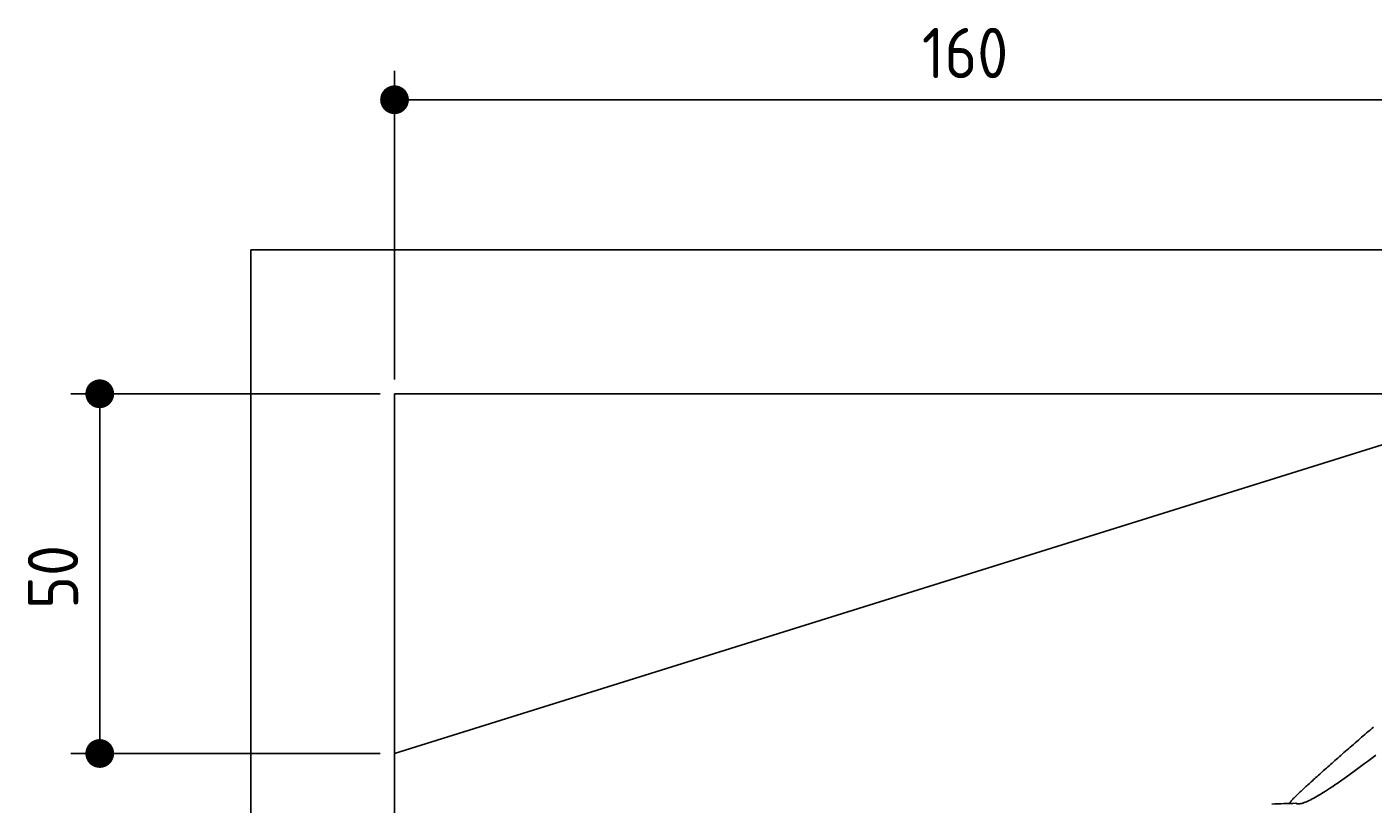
# Model space of a CAD drawing. Extents: x 562 to 7231, y 5567 to 12226.
# Tile 33 of 54: x 562 to 2434, y 11146 to 12226. Entities that reach past the tile are written whole.
import ezdxf

# ---------------------------------------------------------------- set-up
doc = ezdxf.new("R2010")
doc.units = 0
doc.layers.get('0').update_dxf_attribs({"linetype": 'CONTINUOUS'})
doc.layers.get('DEFPOINTS').update_dxf_attribs({"linetype": 'CONTINUOUS'})
doc.layers.add('4', color=3, linetype='CONTINUOUS')
doc.layers.add('CAR', color=10, linetype='CONTINUOUS')
doc.styles.get("Standard").update_dxf_attribs({"font": 'ISOCP.SHX'})
doc.dimstyles.get("Standard").update_dxf_attribs({"dimscale": 5, "dimtxt": 0.18, "dimasz": 0.18, "dimexe": 0.18, "dimexo": 0.0625, "dimgap": 0.09, "dimtad": 0, "dimtih": 1, "dimtoh": 1, "dimzin": 0, "dimcen": 0.09, "dimazin": 3, "dimtfac": 1, "dimtofl": 0, "dimtmove": 0, "dimatfit": 3})

# ---------------------------------------------------------------- blocks, each defined once
blk = doc.blocks.new('PUNKT')
at = {"layer": '4', "color": 0, "linetype": 'BYBLOCK'}
blk.add_line((-0.5, 0), (-1, 0), dxfattribs=at)
at = {"layer": '4', "color": 0, "linetype": 'BYBLOCK', "const_width": 0.5}
blk.add_lwpolyline([(-0.25, 0, 1), (0.25, 0, 1)], format="xyb", close=True, dxfattribs=at)
blk = doc.blocks.new('*U21')
at = {"layer": '4', "color": 2}
blk.add_text('50', height=70, rotation=90, dxfattribs=at).set_placement((632.8, 11416.9))
blk = doc.blocks.new('*D8')
at = {"layer": '4'}
for p, q in [((1052.8, 11715.9), (622.8, 11715.9)), ((662.8, 11255.9), (662.8, 11675.9)), ((1052.8, 11215.9), (622.8, 11215.9))]:
    blk.add_line(p, q, dxfattribs=at)
at = {"layer": 'DEFPOINTS', "color": 0}
for p in [(662.8, 11715.9), (1072.8, 11715.9), (1072.8, 11215.9)]:
    blk.add_point(p, dxfattribs=at)
blk.add_blockref('*U21', (0, 0))
at = {"layer": '4', "xscale": 40, "yscale": 40, "zscale": 40}
for p, rotation in [((662.8, 11715.9), 90), ((662.8, 11215.9), 270)]:
    blk.add_blockref('PUNKT', p, dxfattribs=dict(at, rotation=rotation))
blk = doc.blocks.new('*U22')
at = {"layer": '4', "color": 2}
blk.add_text('160', height=70, dxfattribs=at).set_placement((1806.2, 12154.6))
blk = doc.blocks.new('*D9')
at = {"layer": '4'}
for p, q in [((1072.8, 11735.9), (1072.8, 12164.6)), ((2672.8, 11735.9), (2672.8, 12164.6)), ((1112.8, 12124.6), (2632.8, 12124.6))]:
    blk.add_line(p, q, dxfattribs=at)
at = {"layer": 'DEFPOINTS', "color": 0}
for p in [(2672.8, 12124.6), (1072.8, 11715.9), (2672.8, 11715.9)]:
    blk.add_point(p, dxfattribs=at)
blk.add_blockref('*U22', (0, 0))
at = {"layer": '4', "xscale": 40, "yscale": 40, "zscale": 40, "rotation": 180}
blk.add_blockref('PUNKT', (1072.8, 12124.6), dxfattribs=at)
at = {"layer": '4', "xscale": 40, "yscale": 40, "zscale": 40}
blk.add_blockref('PUNKT', (2672.8, 12124.6), dxfattribs=at)

msp = doc.modelspace()

# ---------------------------------------------------------------- linework, layer by layer
for p, q in [((872.775, 5815.902), (872.775, 11915.902)), ((872.775, 11915.902), (6472.775, 11915.902)), ((6272.775, 11715.902), (1072.775, 11715.902)), ((1072.775, 11715.902), (1072.775, 6065.902)), ((1072.775, 11215.902), (2672.775, 11715.902))]:
    msp.add_line(p, q)
at = {"layer": 'CAR'}
for points in [[(2434.2, 11252.6, 0), (2431.84, 11250.5, 0), (2429.49, 11248.5, 0), (2427.14, 11246.5, 0), (2424.8, 11244.5, 0), (2422.48, 11242.4, 0), (2420.16, 11240.4, 0), (2417.85, 11238.4, 0), (2415.55, 11236.5, 0), (2413.27, 11234.5, 0), (2410.99, 11232.5, 0), (2408.73, 11230.5, 0), (2406.48, 11228.6, 0), (2404.24, 11226.6, 0), (2402.02, 11224.7, 0), (2399.81, 11222.8, 0), (2397.62, 11220.9, 0), (2395.44, 11219, 0), (2393.28, 11217.1, 0), (2391.13, 11215.2, 0), (2389, 11213.3, 0), (2386.89, 11211.5, 0), (2384.8, 11209.6, 0), (2382.72, 11207.8, 0), (2380.67, 11206, 0), (2378.63, 11204.2, 0), (2376.62, 11202.4, 0), (2374.63, 11200.7, 0), (2372.66, 11198.9, 0), (2370.71, 11197.2, 0), (2368.78, 11195.5, 0), (2366.88, 11193.8, 0), (2365.01, 11192.1, 0), (2363.15, 11190.5, 0), (2361.33, 11188.9, 0), (2359.53, 11187.3, 0), (2357.76, 11185.7, 0), (2356.01, 11184.1, 0), (2354.3, 11182.6, 0), (2352.61, 11181.1, 0), (2350.95, 11179.6, 0), (2349.33, 11178.1, 0), (2347.73, 11176.6, 0), (2346.17, 11175.2, 0), (2344.64, 11173.8, 0), (2343.14, 11172.5, 0), (2341.68, 11171.1, 0), (2340.25, 11169.8, 0), (2338.86, 11168.5, 0), (2337.51, 11167.3, 0), (2336.19, 11166, 0), (2334.91, 11164.8, 0), (2333.67, 11163.7, 0), (2332.46, 11162.6, 0), (2331.3, 11161.5, 0), (2330.18, 11160.4, 0), (2329.1, 11159.3, 0), (2328.07, 11158.4, 0), (2327.07, 11157.4, 0), (2326.13, 11156.5, 0), (2325.22, 11155.6, 0), (2324.37, 11154.7, 0), (2323.56, 11153.9, 0), (2322.79, 11153.1, 0), (2322.08, 11152.4, 0), (2321.41, 11151.7, 0), (2320.8, 11151, 0), (2320.24, 11150.4, 0), (2319.72, 11149.8, 0), (2319.27, 11149.3, 0), (2318.86, 11148.8, 0), (2318.51, 11148.3, 0), (2318.22, 11147.9, 0), (2317.98, 11147.6, 0), (2317.8, 11147.3, 0), (2317.67, 11147, 0), (2317.61, 11146.8, 0), (2317.6, 11146.6, 0), (2317.66, 11146.5, 0), (2317.78, 11146.4, 0)], [(2326.37, 11146.7, 0), (2327.08, 11146.3, 0), (2327.88, 11146, 0), (2328.79, 11145.9, 0), (2329.79, 11145.8, 0), (2330.9, 11145.9, 0), (2332.1, 11146, 0), (2333.39, 11146.2, 0), (2334.79, 11146.6, 0), (2336.27, 11147, 0), (2337.84, 11147.6, 0), (2339.51, 11148.2, 0), (2341.27, 11148.9, 0), (2343.11, 11149.7, 0), (2345.04, 11150.6, 0), (2347.06, 11151.6, 0), (2349.16, 11152.7, 0), (2351.35, 11153.9, 0), (2353.62, 11155.1, 0), (2355.97, 11156.5, 0), (2358.4, 11157.9, 0), (2360.91, 11159.4, 0), (2363.49, 11161, 0), (2366.16, 11162.7, 0), (2368.9, 11164.4, 0), (2371.71, 11166.2, 0), (2374.59, 11168.1, 0), (2377.55, 11170.1, 0), (2380.58, 11172.2, 0), (2383.68, 11174.3, 0), (2386.85, 11176.5, 0), (2390.08, 11178.7, 0), (2393.38, 11181, 0), (2396.74, 11183.4, 0), (2400.17, 11185.9, 0), (2403.66, 11188.4, 0), (2407.21, 11191, 0), (2410.83, 11193.6, 0), (2414.5, 11196.3, 0), (2418.23, 11199, 0), (2422.01, 11201.9, 0), (2425.85, 11204.7, 0), (2429.74, 11207.6, 0), (2433.69, 11210.6, 0), (2437.69, 11213.6, 0)], [(2292.71, 11145.5, 0), (2296.93, 11145.7, 0), (2301.14, 11145.9, 0), (2305.35, 11146, 0), (2309.56, 11146.2, 0), (2313.77, 11146.3, 0), (2317.97, 11146.4, 0), (2322.17, 11146.6, 0), (2326.37, 11146.7, 0)]]:
    msp.add_polyline3d(points, dxfattribs=at)

# ---------------------------------------------------------------- dimensions: what is measured, and where the dimension line sits
at = {"layer": '4'}
dim = msp.add_linear_dim(base=(2672.775, 12124.585), p1=(1072.775, 11715.902), p2=(2672.775, 11715.902), dimstyle='Standard', dxfattribs=at)
dim.commit()
dim.dimension.update_dxf_attribs({"geometry": '*D9', "text_midpoint": (1872.775, 12189.585)})
dim = msp.add_linear_dim(base=(662.772, 11715.902), p1=(1072.775, 11215.902), p2=(1072.775, 11715.902), angle=90, dimstyle='Standard', dxfattribs=at)
dim.commit()
dim.dimension.update_dxf_attribs({"geometry": '*D8', "text_midpoint": (597.772, 11465.902)})

doc.saveas('drawing.dxf')
